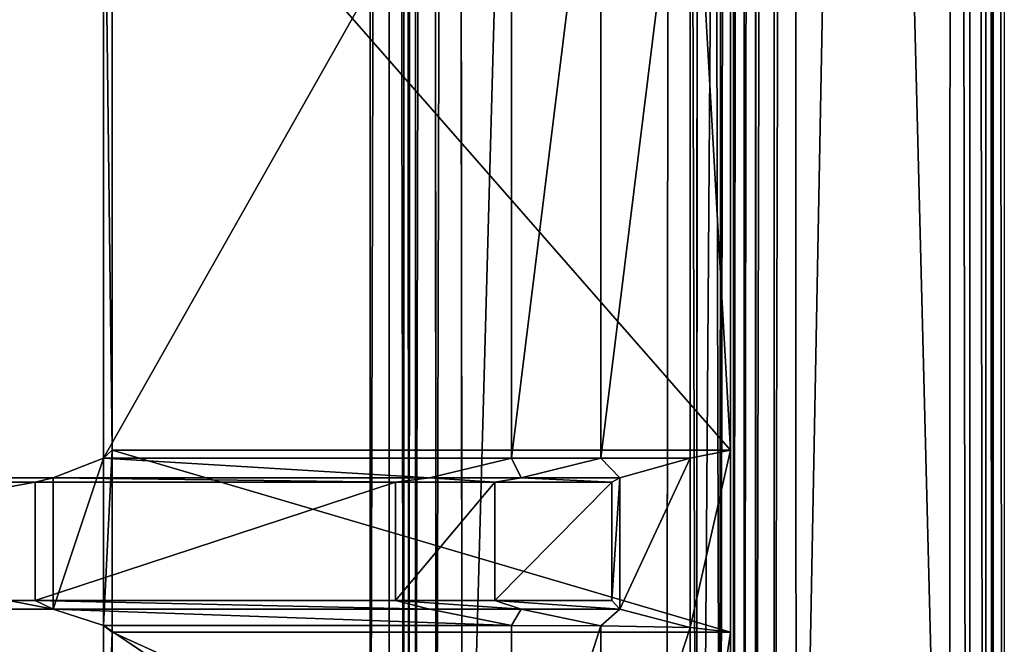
# Model space of a CAD drawing. Extents: x 0 to 22.9, y 0 to 20.5.
# Tile 182 of 233: x 20.9 to 22.9, y 5 to 6.3. Entities that reach past the tile are written whole.
import ezdxf

# ---------------------------------------------------------------- set-up
doc = ezdxf.new("R2010")
doc.units = 0
doc.header["$MEASUREMENT"] = 0
doc.layers.get('0').update_dxf_attribs({"color": 13, "linetype": 'CONTINUOUS'})
for name, color, linetype in [('CAST_IRON_-_PLATES_4', 27, 'CONTINUOUS'), ('GALVANIZED_METAL', 252, 'CONTINUOUS'), ('STAINLESS_STEEL', 251, 'CONTINUOUS')]:
    doc.layers.add(name, color=color, linetype=linetype)

# ---------------------------------------------------------------- blocks, each defined once
blk = doc.blocks.new('NGM5458UC_TRADECAD_DXF')
at = {"layer": 'CAST_IRON_-_PLATES_4', "color": 0}
for p, q in [((21.0784, 5.4076, 2.5028), (21.0784, 6.8966, 2.5028)), ((21.0784, 5.4076, 2.5028), (21.0784, 6.8966, 2.5028)), ((21.9207, 5.4076, 2.5028), (21.9207, 6.8966, 2.5028)), ((21.9207, 5.4076, 2.5028), (21.9207, 6.8966, 2.5028)), ((22.1053, 6.8966, 2.4874), (22.1053, 5.4076, 2.4874)), ((22.1053, 6.8966, 2.4874), (22.1053, 5.4076, 2.4874)), ((22.2899, 5.4076, 2.4399), (22.2899, 6.8966, 2.4399)), ((22.2899, 5.4076, 2.4399), (22.2899, 6.8966, 2.4399)), ((21.0961, 5.4235, 2.2817), (21.0961, 6.8825, 2.2817)), ((21.0961, 5.4235, 2.2817), (21.0961, 6.8825, 2.2817)), ((22.3729, 6.8825, 2.2817), (22.3729, 5.4235, 2.2817)), ((22.3729, 6.8825, 2.2817), (22.3729, 5.4235, 2.2817)), ((21.0784, 5.4076, 2.5028), (21.0961, 5.4235, 2.2817)), ((21.0784, 5.4076, 2.5028), (21.0961, 5.4235, 2.2817)), ((21.0961, 5.4235, 2.2817), (22.3729, 5.4235, 2.2817)), ((21.0961, 5.0479, 2.2817), (21.0961, 5.4235, 2.2817)), ((21.0961, 5.4235, 2.2817), (22.3729, 5.4235, 2.2817)), ((21.0961, 5.0479, 2.2817), (21.0961, 5.4235, 2.2817)), ((22.2899, 5.4076, 2.4399), (22.3729, 5.4235, 2.2817)), ((22.2899, 5.4076, 2.4399), (22.3729, 5.4235, 2.2817)), ((22.3729, 5.4235, 2.2817), (22.3729, 5.0479, 2.2817)), ((22.3729, 5.4235, 2.2817), (22.3729, 5.0479, 2.2817)), ((20.9746, 5.3669, 3.6985), (21.0784, 5.4076, 2.5028)), ((20.9746, 5.3669, 3.6985), (21.0784, 5.4076, 2.5028)), ((21.9207, 5.4076, 2.5028), (21.0784, 5.4076, 2.5028)), ((21.9207, 5.4076, 2.5028), (21.0784, 5.4076, 2.5028)), ((21.0784, 5.0619, 2.5028), (21.0784, 5.4076, 2.5028)), ((21.0784, 5.0619, 2.5028), (21.0784, 5.4076, 2.5028)), ((21.7519, 5.3669, 3.6985), (21.9207, 5.4076, 2.5028)), ((21.7519, 5.3669, 3.6985), (21.9207, 5.4076, 2.5028)), ((22.1053, 5.4076, 2.4874), (21.9207, 5.4076, 2.5028)), ((22.1053, 5.4076, 2.4874), (21.9207, 5.4076, 2.5028)), ((22.1053, 5.4076, 2.4874), (21.9407, 5.3669, 3.6985)), ((22.1053, 5.4076, 2.4874), (21.9407, 5.3669, 3.6985)), ((22.1053, 5.4076, 2.4874), (22.2899, 5.4076, 2.4399)), ((22.1053, 5.4076, 2.4874), (22.2899, 5.4076, 2.4399)), ((22.2899, 5.4076, 2.4399), (22.1448, 5.3669, 3.6985)), ((22.2899, 5.4076, 2.4399), (22.1448, 5.3669, 3.6985)), ((22.2899, 5.0579, 2.4399), (22.2899, 5.4076, 2.4399)), ((22.2899, 5.0579, 2.4399), (22.2899, 5.4076, 2.4399)), ((20.9375, 5.3577, 4.0797), (19.5831, 5.3577, 4.0797)), ((20.9375, 5.3577, 4.0797), (19.5831, 5.3577, 4.0797)), ((20.9746, 5.3669, 3.6985), (19.5834, 5.3669, 3.748)), ((20.9746, 5.3669, 3.6985), (19.5834, 5.3669, 3.748)), ((20.9375, 5.3577, 4.0797), (20.9746, 5.3669, 3.6985)), ((20.9375, 5.3577, 4.0797), (20.9746, 5.3669, 3.6985)), ((20.9375, 5.1135, 4.0797), (20.9375, 5.3577, 4.0797)), ((20.9375, 5.3577, 4.0797), (21.6816, 5.3577, 4.0797)), ((20.9375, 5.3577, 4.0797), (21.6816, 5.3577, 4.0797)), ((20.9375, 5.1135, 4.0797), (20.9375, 5.3577, 4.0797)), ((20.9746, 5.0954, 3.6679), (20.9746, 5.3669, 3.6985)), ((21.7519, 5.3669, 3.6985), (20.9746, 5.3669, 3.6985)), ((21.7519, 5.3669, 3.6985), (20.9746, 5.3669, 3.6985)), ((20.9746, 5.0954, 3.6679), (20.9746, 5.3669, 3.6985)), ((21.6816, 5.3577, 4.0797), (21.7519, 5.3669, 3.6985)), ((21.6816, 5.3577, 4.0797), (21.7519, 5.3669, 3.6985)), ((21.8865, 5.3577, 4.0797), (21.6816, 5.3577, 4.0797)), ((21.6816, 5.1135, 4.0797), (21.6816, 5.3577, 4.0797)), ((21.8865, 5.3577, 4.0797), (21.6816, 5.3577, 4.0797)), ((21.6816, 5.1135, 4.0797), (21.6816, 5.3577, 4.0797)), ((21.9407, 5.3669, 3.6985), (21.7519, 5.3669, 3.6985)), ((21.9407, 5.3669, 3.6985), (21.7519, 5.3669, 3.6985)), ((21.9407, 5.3669, 3.6985), (21.8865, 5.3577, 4.0797)), ((21.9407, 5.3669, 3.6985), (21.8865, 5.3577, 4.0797)), ((21.8865, 5.3577, 4.0797), (21.8865, 5.1135, 4.0797)), ((22.1285, 5.3577, 4.0797), (21.8865, 5.3577, 4.0797)), ((21.8865, 5.3577, 4.0797), (21.8865, 5.1135, 4.0797)), ((22.1285, 5.3577, 4.0797), (21.8865, 5.3577, 4.0797)), ((21.9407, 5.3669, 3.6985), (22.1448, 5.3669, 3.6985)), ((21.9407, 5.3669, 3.6985), (22.1448, 5.3669, 3.6985)), ((22.1285, 5.3577, 4.0797), (22.1448, 5.3669, 3.6985)), ((22.1285, 5.3577, 4.0797), (22.1448, 5.3669, 3.6985)), ((22.1285, 5.1135, 4.0797), (22.1285, 5.3577, 4.0797)), ((22.1285, 5.1135, 4.0797), (22.1285, 5.3577, 4.0797)), ((22.1448, 5.3669, 3.6985), (22.1448, 5.0954, 3.6679)), ((22.1448, 5.3669, 3.6985), (22.1448, 5.0954, 3.6679)), ((20.9375, 5.1135, 4.0797), (19.5831, 5.1135, 4.0797)), ((20.9375, 5.1135, 4.0797), (19.5831, 5.1135, 4.0797)), ((21.6816, 5.1135, 4.0797), (20.9375, 5.1135, 4.0797)), ((21.6816, 5.1135, 4.0797), (20.9375, 5.1135, 4.0797)), ((20.9746, 5.0954, 3.6679), (20.9375, 5.1135, 4.0797)), ((20.9746, 5.0954, 3.6679), (20.9375, 5.1135, 4.0797)), ((21.7519, 5.0954, 3.6679), (21.6816, 5.1135, 4.0797)), ((21.6816, 5.1135, 4.0797), (21.8865, 5.1135, 4.0797)), ((21.6816, 5.1135, 4.0797), (21.8865, 5.1135, 4.0797)), ((21.7519, 5.0954, 3.6679), (21.6816, 5.1135, 4.0797)), ((21.8865, 5.1135, 4.0797), (21.9407, 5.0954, 3.6679)), ((21.8865, 5.1135, 4.0797), (21.9407, 5.0954, 3.6679)), ((21.8865, 5.1135, 4.0797), (22.1285, 5.1135, 4.0797)), ((21.8865, 5.1135, 4.0797), (22.1285, 5.1135, 4.0797)), ((22.1448, 5.0954, 3.6679), (22.1285, 5.1135, 4.0797)), ((22.1448, 5.0954, 3.6679), (22.1285, 5.1135, 4.0797)), ((19.5834, 5.0954, 3.7175), (20.9746, 5.0954, 3.6679)), ((19.5834, 5.0954, 3.7175), (20.9746, 5.0954, 3.6679)), ((20.9746, 5.0954, 3.6679), (21.0784, 5.0619, 2.5028)), ((21.7519, 5.0954, 3.6679), (20.9746, 5.0954, 3.6679)), ((21.7519, 5.0954, 3.6679), (20.9746, 5.0954, 3.6679)), ((20.9746, 5.0954, 3.6679), (21.0784, 5.0619, 2.5028)), ((21.9207, 5.0619, 2.5028), (21.7519, 5.0954, 3.6679)), ((21.7519, 5.0954, 3.6679), (21.9407, 5.0954, 3.6679)), ((21.7519, 5.0954, 3.6679), (21.9407, 5.0954, 3.6679)), ((21.9207, 5.0619, 2.5028), (21.7519, 5.0954, 3.6679)), ((21.9407, 5.0954, 3.6679), (22.1053, 5.0609, 2.4874)), ((22.1448, 5.0954, 3.6679), (21.9407, 5.0954, 3.6679)), ((21.9407, 5.0954, 3.6679), (22.1053, 5.0609, 2.4874)), ((22.1448, 5.0954, 3.6679), (21.9407, 5.0954, 3.6679)), ((22.1448, 5.0954, 3.6679), (22.2899, 5.0579, 2.4399)), ((22.1448, 5.0954, 3.6679), (22.2899, 5.0579, 2.4399)), ((21.0784, 5.0619, 2.5028), (21.0781, 4.4921, 2.5025)), ((21.0784, 5.0619, 2.5028), (21.0781, 4.4921, 2.5025)), ((21.0961, 5.0479, 2.2817), (21.0784, 5.0619, 2.5028)), ((21.0961, 5.0479, 2.2817), (21.0784, 5.0619, 2.5028)), ((21.0784, 5.0619, 2.5028), (21.9207, 5.0619, 2.5028)), ((21.0784, 5.0619, 2.5028), (21.9207, 5.0619, 2.5028)), ((21.0953, 4.4677, 2.282), (21.0961, 5.0479, 2.2817)), ((21.0953, 4.4677, 2.282), (21.0961, 5.0479, 2.2817)), ((22.3729, 5.0479, 2.2817), (21.0961, 5.0479, 2.2817)), ((22.3729, 5.0479, 2.2817), (21.0961, 5.0479, 2.2817)), ((22.1053, 5.0609, 2.4874), (21.9207, 5.0619, 2.5028)), ((21.9212, 4.4921, 2.5025), (21.9207, 5.0619, 2.5028)), ((22.1053, 5.0609, 2.4874), (21.9207, 5.0619, 2.5028)), ((21.9212, 4.4921, 2.5025), (21.9207, 5.0619, 2.5028)), ((22.1053, 5.0609, 2.4874), (22.1056, 4.4921, 2.4872)), ((22.2899, 5.0579, 2.4399), (22.1053, 5.0609, 2.4874)), ((22.1053, 5.0609, 2.4874), (22.1056, 4.4921, 2.4872)), ((22.2899, 5.0579, 2.4399), (22.1053, 5.0609, 2.4874)), ((22.3729, 5.0479, 2.2817), (22.2899, 5.0579, 2.4399)), ((22.2899, 5.0579, 2.4399), (22.2899, 4.486, 2.4396)), ((22.2899, 5.0579, 2.4399), (22.2899, 4.486, 2.4396)), ((22.3729, 5.0479, 2.2817), (22.2899, 5.0579, 2.4399)), ((22.3729, 5.0479, 2.2817), (22.3729, 4.4677, 2.282)), ((22.3729, 5.0479, 2.2817), (22.3729, 4.4677, 2.282))]:
    blk.add_line(p, q, dxfattribs=at)
at = {"layer": 'GALVANIZED_METAL', "color": 0}
for p, q in [((22.9128, 0.0364, 1.7247), (22.9128, 20.4342, 1.7247)), ((22.4248, 0.1828, 1.7247), (22.4248, 19.2802, 1.7247)), ((22.4248, 0.1828, 1.7247), (22.4248, 19.2802, 1.7247)), ((22.2899, 0.579), (22.2899, 18.884)), ((22.2899, 0.579), (22.2899, 18.884))]:
    blk.add_line(p, q, dxfattribs=at)
at = {"layer": 'STAINLESS_STEEL', "color": 0}
for p, q in [((22.9005, 0.0815, 1.9412), (22.9009, 20.3925, 1.9412)), ((22.9005, 0.0815, 1.9412), (22.9009, 20.3925, 1.9412)), ((22.9156, 0.0815, 1.9017), (22.9156, 20.3929, 1.9017)), ((22.9156, 0.0815, 1.9017), (22.9156, 20.3929, 1.9017)), ((22.9386, 20.3929, 1.7247), (22.9386, 0.0815, 1.7247)), ((22.8256, 0.0815, 1.9807), (22.829, 20.3892, 1.9807)), ((22.8256, 0.0815, 1.9807), (22.829, 20.3892, 1.9807)), ((22.8668, 0.0815, 1.9708), (22.8685, 20.3911, 1.9708)), ((22.8668, 0.0815, 1.9708), (22.8685, 20.3911, 1.9708)), ((22.5053, 20.0352, 1.9807), (22.5087, 3.4716, 1.9807)), ((22.5053, 20.0352, 1.9807), (22.5087, 3.4716, 1.9807)), ((22.4633, 19.954, 1.9899), (22.4633, 3.5181, 1.9893)), ((22.4633, 19.954, 1.9899), (22.4633, 3.5181, 1.9893)), ((22.4245, 19.8934, 2.0176), (22.4255, 3.5593, 2.015)), ((22.4245, 19.8934, 2.0176), (22.4255, 3.5593, 2.015)), ((22.2581, 19.8825, 2.1848), (22.2412, 3.7167, 2.1848)), ((22.2581, 19.8825, 2.1848), (22.2412, 3.7167, 2.1848)), ((22.3101, 19.8771, 2.1758), (22.3029, 3.6796, 2.1761)), ((22.3101, 19.8771, 2.1758), (22.3029, 3.6796, 2.1761)), ((22.3544, 19.8732, 2.1488), (22.352, 3.6444, 2.1503)), ((22.3544, 19.8732, 2.1488), (22.352, 3.6444, 2.1503)), ((22.3796, 3.6176, 2.1119), (22.3803, 19.872, 2.1102)), ((22.3796, 3.6176, 2.1119), (22.3803, 19.872, 2.1102)), ((22.4009, 19.872, 2.0553), (22.4016, 3.5882, 2.0536)), ((22.4009, 19.872, 2.0553), (22.4016, 3.5882, 2.0536)), ((21.8199, 3.9527, 2.1848), (21.803, 19.5478, 2.1848)), ((21.8199, 3.9527, 2.1848), (21.803, 19.5478, 2.1848)), ((21.7656, 4.0221, 2.1746), (21.757, 19.5139, 2.1746)), ((21.7656, 4.0221, 2.1746), (21.757, 19.5139, 2.1746)), ((21.7089, 19.4786, 2.105), (21.7089, 4.0947, 2.105)), ((21.7089, 4.0947, 2.0604), (21.7089, 19.4786, 2.0604)), ((21.7089, 4.0947, 2.0604), (21.7089, 19.4786, 2.0604)), ((21.7089, 19.4786, 2.105), (21.7089, 4.0947, 2.105)), ((21.7231, 4.0765, 2.144), (21.7209, 19.4874, 2.144)), ((21.7231, 4.0765, 2.144), (21.7209, 19.4874, 2.144)), ((21.6987, 4.0947, 2.0215), (21.6987, 19.4684, 2.0215)), ((21.6987, 4.0947, 2.0215), (21.6987, 19.4684, 2.0215)), ((21.6682, 4.0947, 1.9909), (21.6682, 19.4378, 1.9909)), ((21.6682, 4.0947, 1.9909), (21.6682, 19.4378, 1.9909)), ((21.6292, 19.3988, 1.9807), (21.6292, 4.0947, 1.9807)), ((21.6292, 19.3988, 1.9807), (21.6292, 4.0947, 1.9807))]:
    blk.add_line(p, q, dxfattribs=at)
at = {"layer": 'CAST_IRON_-_PLATES_4', "color": 0}
mesh = blk.add_polyface(dxfattribs=at)
corners = [(21.9207, 6.8966, 2.5028), (21.0784, 5.4076, 2.5028), (21.0784, 6.8966, 2.5028), (21.9207, 5.4076, 2.5028)]
mesh.append_faces([[corners[k] for k in face] for face in [(0, 1, 2), (1, 0, 3)]], dxfattribs={"vtx0": -1, "color": 0})
mesh = blk.add_polyface(dxfattribs=at)
corners = [(21.0961, 5.4235, 2.2817), (21.0784, 6.8966, 2.5028), (21.0784, 5.4076, 2.5028), (21.0961, 6.8825, 2.2817)]
mesh.append_faces([[corners[k] for k in face] for face in [(0, 1, 2), (1, 0, 3)]], dxfattribs={"vtx0": -1, "color": 0})
mesh = blk.add_polyface(dxfattribs=at)
corners = [(22.1053, 6.8966, 2.4874), (21.9207, 5.4076, 2.5028), (21.9207, 6.8966, 2.5028), (22.1053, 5.4076, 2.4874)]
mesh.append_faces([[corners[k] for k in face] for face in [(0, 1, 2), (1, 0, 3)]], dxfattribs={"vtx0": -1, "color": 0})
mesh = blk.add_polyface(dxfattribs=at)
corners = [(22.2899, 6.8966, 2.4399), (22.1053, 5.4076, 2.4874), (22.1053, 6.8966, 2.4874), (22.2899, 5.4076, 2.4399)]
mesh.append_faces([[corners[k] for k in face] for face in [(0, 1, 2), (1, 0, 3)]], dxfattribs={"vtx0": -1, "color": 0})
mesh = blk.add_polyface(dxfattribs=at)
corners = [(22.2899, 6.8966, 2.4399), (22.3729, 5.4235, 2.2817), (22.2899, 5.4076, 2.4399), (22.3729, 6.8825, 2.2817)]
mesh.append_faces([[corners[k] for k in face] for face in [(0, 1, 2), (1, 0, 3)]], dxfattribs={"vtx0": -1, "color": 0})
mesh = blk.add_polyface(dxfattribs=at)
corners = [(22.3729, 5.4235, 2.2817), (21.0961, 6.8825, 2.2817), (21.0961, 5.4235, 2.2817), (22.3729, 6.8825, 2.2817)]
mesh.append_faces([[corners[k] for k in face] for face in [(0, 1, 2), (1, 0, 3)]], dxfattribs={"vtx0": -1, "color": 0})
mesh = blk.add_polyface(dxfattribs=at)
corners = [(21.0961, 5.4235, 2.2817), (21.0784, 5.0619, 2.5028), (21.0961, 5.0479, 2.2817), (21.0784, 5.4076, 2.5028)]
mesh.append_faces([[corners[k] for k in face] for face in [(0, 1, 2), (1, 0, 3)]], dxfattribs={"vtx0": -1, "color": 0})
mesh = blk.add_polyface(dxfattribs=at)
corners = [(22.3729, 5.0479, 2.2817), (21.0961, 5.4235, 2.2817), (21.0961, 5.0479, 2.2817), (22.3729, 5.4235, 2.2817)]
mesh.append_faces([[corners[k] for k in face] for face in [(0, 1, 2), (1, 0, 3)]], dxfattribs={"vtx0": -1, "color": 0})
mesh = blk.add_polyface(dxfattribs=at)
corners = [(22.2899, 5.0579, 2.4399), (22.3729, 5.4235, 2.2817), (22.3729, 5.0479, 2.2817), (22.2899, 5.4076, 2.4399)]
mesh.append_faces([[corners[k] for k in face] for face in [(0, 1, 2), (1, 0, 3)]], dxfattribs={"vtx0": -1, "color": 0})
mesh = blk.add_polyface(dxfattribs=at)
corners = [(21.7519, 5.3669, 3.6985), (21.0784, 5.4076, 2.5028), (21.9207, 5.4076, 2.5028), (20.9746, 5.3669, 3.6985)]
mesh.append_faces([[corners[k] for k in face] for face in [(0, 1, 2), (1, 0, 3)]], dxfattribs={"vtx0": -1, "color": 0})
mesh = blk.add_polyface(dxfattribs=at)
corners = [(21.0784, 5.4076, 2.5028), (20.9746, 5.0954, 3.6679), (21.0784, 5.0619, 2.5028), (20.9746, 5.3669, 3.6985)]
mesh.append_faces([[corners[k] for k in face] for face in [(0, 1, 2), (1, 0, 3)]], dxfattribs={"vtx0": -1, "color": 0})
mesh = blk.add_polyface(dxfattribs=at)
corners = [(21.9407, 5.3669, 3.6985), (21.9207, 5.4076, 2.5028), (22.1053, 5.4076, 2.4874), (21.7519, 5.3669, 3.6985)]
mesh.append_faces([[corners[k] for k in face] for face in [(0, 1, 2), (1, 0, 3)]], dxfattribs={"vtx0": -1, "color": 0})
mesh = blk.add_polyface(dxfattribs=at)
corners = [(22.1448, 5.3669, 3.6985), (22.1053, 5.4076, 2.4874), (22.2899, 5.4076, 2.4399), (21.9407, 5.3669, 3.6985)]
mesh.append_faces([[corners[k] for k in face] for face in [(0, 1, 2), (1, 0, 3)]], dxfattribs={"vtx0": -1, "color": 0})
mesh = blk.add_polyface(dxfattribs=at)
corners = [(22.2899, 5.4076, 2.4399), (22.2899, 5.0579, 2.4399), (22.1448, 5.0954, 3.6679)]
mesh.append_faces([[corners[k] for k in face] for face in [(0, 1, 2)]], dxfattribs={"color": 0})
mesh = blk.add_polyface(dxfattribs=at)
corners = [(22.2899, 5.4076, 2.4399), (22.1448, 5.0954, 3.6679), (22.1448, 5.3669, 3.6985)]
mesh.append_faces([[corners[k] for k in face] for face in [(0, 1, 2)]], dxfattribs={"color": 0})
mesh = blk.add_polyface(dxfattribs=at)
corners = [(20.9375, 5.3577, 4.0797), (19.5834, 5.3669, 3.748), (20.9746, 5.3669, 3.6985), (19.5831, 5.3577, 4.0797)]
mesh.append_faces([[corners[k] for k in face] for face in [(0, 1, 2), (1, 0, 3)]], dxfattribs={"vtx0": -1, "color": 0})
mesh = blk.add_polyface(dxfattribs=at)
corners = [(20.9375, 5.3577, 4.0797), (19.5831, 5.1135, 4.0797), (19.5831, 5.3577, 4.0797), (20.9375, 5.1135, 4.0797)]
mesh.append_faces([[corners[k] for k in face] for face in [(0, 1, 2), (1, 0, 3)]], dxfattribs={"vtx0": -1, "color": 0})
mesh = blk.add_polyface(dxfattribs=at)
corners = [(20.9746, 5.0954, 3.6679), (19.5834, 5.3669, 3.748), (19.5834, 5.0954, 3.7175), (20.9746, 5.3669, 3.6985)]
mesh.append_faces([[corners[k] for k in face] for face in [(0, 1, 2), (1, 0, 3)]], dxfattribs={"vtx0": -1, "color": 0})
mesh = blk.add_polyface(dxfattribs=at)
corners = [(21.6816, 5.3577, 4.0797), (20.9746, 5.3669, 3.6985), (21.7519, 5.3669, 3.6985), (20.9375, 5.3577, 4.0797)]
mesh.append_faces([[corners[k] for k in face] for face in [(0, 1, 2), (1, 0, 3)]], dxfattribs={"vtx0": -1, "color": 0})
mesh = blk.add_polyface(dxfattribs=at)
corners = [(21.6816, 5.3577, 4.0797), (20.9375, 5.1135, 4.0797), (20.9375, 5.3577, 4.0797), (21.6816, 5.1135, 4.0797)]
mesh.append_faces([[corners[k] for k in face] for face in [(0, 1, 2), (1, 0, 3)]], dxfattribs={"vtx0": -1, "color": 0})
mesh = blk.add_polyface(dxfattribs=at)
corners = [(21.8865, 5.3577, 4.0797), (21.7519, 5.3669, 3.6985), (21.9407, 5.3669, 3.6985), (21.6816, 5.3577, 4.0797)]
mesh.append_faces([[corners[k] for k in face] for face in [(0, 1, 2), (1, 0, 3)]], dxfattribs={"vtx0": -1, "color": 0})
mesh = blk.add_polyface(dxfattribs=at)
corners = [(21.8865, 5.3577, 4.0797), (21.6816, 5.1135, 4.0797), (21.6816, 5.3577, 4.0797), (21.8865, 5.1135, 4.0797)]
mesh.append_faces([[corners[k] for k in face] for face in [(0, 1, 2), (1, 0, 3)]], dxfattribs={"vtx0": -1, "color": 0})
mesh = blk.add_polyface(dxfattribs=at)
corners = [(22.1285, 5.3577, 4.0797), (21.9407, 5.3669, 3.6985), (22.1448, 5.3669, 3.6985), (21.8865, 5.3577, 4.0797)]
mesh.append_faces([[corners[k] for k in face] for face in [(0, 1, 2), (1, 0, 3)]], dxfattribs={"vtx0": -1, "color": 0})
mesh = blk.add_polyface(dxfattribs=at)
corners = [(22.1285, 5.3577, 4.0797), (21.8865, 5.1135, 4.0797), (21.8865, 5.3577, 4.0797), (22.1285, 5.1135, 4.0797)]
mesh.append_faces([[corners[k] for k in face] for face in [(0, 1, 2), (1, 0, 3)]], dxfattribs={"vtx0": -1, "color": 0})
mesh = blk.add_polyface(dxfattribs=at)
corners = [(22.1285, 5.1135, 4.0797), (22.1448, 5.3669, 3.6985), (22.1448, 5.0954, 3.6679), (22.1285, 5.3577, 4.0797)]
mesh.append_faces([[corners[k] for k in face] for face in [(0, 1, 2), (1, 0, 3)]], dxfattribs={"vtx0": -1, "color": 0})
mesh = blk.add_polyface(dxfattribs=at)
corners = [(19.5834, 5.0954, 3.7175), (20.9375, 5.1135, 4.0797), (20.9746, 5.0954, 3.6679), (19.5831, 5.1135, 4.0797)]
mesh.append_faces([[corners[k] for k in face] for face in [(0, 1, 2), (1, 0, 3)]], dxfattribs={"vtx0": -1, "color": 0})
mesh = blk.add_polyface(dxfattribs=at)
corners = [(20.9375, 5.1135, 4.0797), (21.7519, 5.0954, 3.6679), (20.9746, 5.0954, 3.6679), (21.6816, 5.1135, 4.0797)]
mesh.append_faces([[corners[k] for k in face] for face in [(0, 1, 2), (1, 0, 3)]], dxfattribs={"vtx0": -1, "color": 0})
mesh = blk.add_polyface(dxfattribs=at)
corners = [(21.6816, 5.1135, 4.0797), (21.9407, 5.0954, 3.6679), (21.7519, 5.0954, 3.6679), (21.8865, 5.1135, 4.0797)]
mesh.append_faces([[corners[k] for k in face] for face in [(0, 1, 2), (1, 0, 3)]], dxfattribs={"vtx0": -1, "color": 0})
mesh = blk.add_polyface(dxfattribs=at)
corners = [(21.8865, 5.1135, 4.0797), (22.1448, 5.0954, 3.6679), (21.9407, 5.0954, 3.6679), (22.1285, 5.1135, 4.0797)]
mesh.append_faces([[corners[k] for k in face] for face in [(0, 1, 2), (1, 0, 3)]], dxfattribs={"vtx0": -1, "color": 0})
mesh = blk.add_polyface(dxfattribs=at)
corners = [(20.9746, 5.0954, 3.6679), (21.9207, 5.0619, 2.5028), (21.0784, 5.0619, 2.5028), (21.7519, 5.0954, 3.6679)]
mesh.append_faces([[corners[k] for k in face] for face in [(0, 1, 2), (1, 0, 3)]], dxfattribs={"vtx0": -1, "color": 0})
mesh = blk.add_polyface(dxfattribs=at)
corners = [(21.9207, 5.0619, 2.5028), (21.9407, 5.0954, 3.6679), (22.1053, 5.0609, 2.4874), (21.7519, 5.0954, 3.6679)]
mesh.append_faces([[corners[k] for k in face] for face in [(0, 1, 2), (1, 0, 3)]], dxfattribs={"vtx0": -1, "color": 0})
mesh = blk.add_polyface(dxfattribs=at)
corners = [(22.1053, 5.0609, 2.4874), (22.1448, 5.0954, 3.6679), (22.2899, 5.0579, 2.4399), (21.9407, 5.0954, 3.6679)]
mesh.append_faces([[corners[k] for k in face] for face in [(0, 1, 2), (1, 0, 3)]], dxfattribs={"vtx0": -1, "color": 0})
mesh = blk.add_polyface(dxfattribs=at)
corners = [(21.0961, 5.0479, 2.2817), (21.0781, 4.4921, 2.5025), (21.0953, 4.4677, 2.282), (21.0784, 5.0619, 2.5028)]
mesh.append_faces([[corners[k] for k in face] for face in [(0, 1, 2), (1, 0, 3)]], dxfattribs={"vtx0": -1, "color": 0})
mesh = blk.add_polyface(dxfattribs=at)
corners = [(21.0784, 5.0619, 2.5028), (21.9212, 4.4921, 2.5025), (21.0781, 4.4921, 2.5025), (21.9207, 5.0619, 2.5028)]
mesh.append_faces([[corners[k] for k in face] for face in [(0, 1, 2), (1, 0, 3)]], dxfattribs={"vtx0": -1, "color": 0})
mesh = blk.add_polyface(dxfattribs=at)
corners = [(22.3729, 4.4677, 2.282), (21.0961, 5.0479, 2.2817), (21.0953, 4.4677, 2.282), (22.3729, 5.0479, 2.2817)]
mesh.append_faces([[corners[k] for k in face] for face in [(0, 1, 2), (1, 0, 3)]], dxfattribs={"vtx0": -1, "color": 0})
mesh = blk.add_polyface(dxfattribs=at)
corners = [(22.1053, 5.0609, 2.4874), (21.9212, 4.4921, 2.5025), (21.9207, 5.0619, 2.5028), (22.1056, 4.4921, 2.4872)]
mesh.append_faces([[corners[k] for k in face] for face in [(0, 1, 2), (1, 0, 3)]], dxfattribs={"vtx0": -1, "color": 0})
mesh = blk.add_polyface(dxfattribs=at)
corners = [(22.2899, 5.0579, 2.4399), (22.1056, 4.4921, 2.4872), (22.1053, 5.0609, 2.4874), (22.2899, 4.486, 2.4396)]
mesh.append_faces([[corners[k] for k in face] for face in [(0, 1, 2), (1, 0, 3)]], dxfattribs={"vtx0": -1, "color": 0})
mesh = blk.add_polyface(dxfattribs=at)
corners = [(22.2899, 4.486, 2.4396), (22.3729, 5.0479, 2.2817), (22.3729, 4.4677, 2.282), (22.2899, 5.0579, 2.4399)]
mesh.append_faces([[corners[k] for k in face] for face in [(0, 1, 2), (1, 0, 3)]], dxfattribs={"vtx0": -1, "color": 0})
at = {"layer": 'GALVANIZED_METAL', "color": 0}
mesh = blk.add_polyface(dxfattribs=at)
corners = [(22.9128, 0.0364, 1.7247), (22.4248, 19.2802, 1.7247), (22.4248, 0.1828, 1.7247), (22.9128, 20.4342, 1.7247)]
mesh.append_faces([[corners[k] for k in face] for face in [(0, 1, 2), (1, 0, 3)]], dxfattribs={"vtx0": -1, "color": 0})
mesh = blk.add_polyface(dxfattribs=at)
corners = [(22.4248, 19.2802, 1.7247), (22.2899, 0.579), (22.4248, 0.1828, 1.7247), (22.2899, 18.884)]
mesh.append_faces([[corners[k] for k in face] for face in [(0, 1, 2), (1, 0, 3)]], dxfattribs={"vtx0": -1, "color": 0})
mesh = blk.add_polyface(dxfattribs=at)
corners = [(22.2899, 0.579), (0.6671, 18.884), (0.6671, 0.9145), (22.2899, 18.884)]
mesh.append_faces([[corners[k] for k in face] for face in [(0, 1, 2), (1, 0, 3)]], dxfattribs={"vtx0": -1, "color": 0})
at = {"layer": 'STAINLESS_STEEL', "color": 0}
mesh = blk.add_polyface(dxfattribs=at)
corners = [(22.8685, 20.3911, 1.9708), (22.9005, 0.0815, 1.9412), (22.8668, 0.0815, 1.9708), (22.9009, 20.3925, 1.9412)]
mesh.append_faces([[corners[k] for k in face] for face in [(0, 1, 2), (1, 0, 3)]], dxfattribs={"vtx0": -1, "color": 0})
mesh = blk.add_polyface(dxfattribs=at)
corners = [(22.9009, 20.3925, 1.9412), (22.9156, 0.0815, 1.9017), (22.9005, 0.0815, 1.9412), (22.9156, 20.3929, 1.9017)]
mesh.append_faces([[corners[k] for k in face] for face in [(0, 1, 2), (1, 0, 3)]], dxfattribs={"vtx0": -1, "color": 0})
mesh = blk.add_polyface(dxfattribs=at)
corners = [(22.9156, 20.3929, 1.9017), (22.9386, 0.0815, 1.7247), (22.9156, 0.0815, 1.9017), (22.9386, 20.3929, 1.7247)]
mesh.append_faces([[corners[k] for k in face] for face in [(0, 1, 2), (1, 0, 3)]], dxfattribs={"vtx0": -1, "color": 0})
mesh = blk.add_polyface(dxfattribs=at)
corners = [(22.829, 20.3892, 1.9807), (22.5087, 3.4716, 1.9807), (22.5053, 20.0352, 1.9807), (22.8256, 0.0815, 1.9807)]
mesh.append_faces([[corners[k] for k in face] for face in [(0, 1, 2), (1, 0, 3)]], dxfattribs={"vtx0": -1, "color": 0})
mesh = blk.add_polyface(dxfattribs=at)
corners = [(22.829, 20.3892, 1.9807), (22.8668, 0.0815, 1.9708), (22.8256, 0.0815, 1.9807), (22.8685, 20.3911, 1.9708)]
mesh.append_faces([[corners[k] for k in face] for face in [(0, 1, 2), (1, 0, 3)]], dxfattribs={"vtx0": -1, "color": 0})
mesh = blk.add_polyface(dxfattribs=at)
corners = [(22.5053, 20.0352, 1.9807), (22.4633, 3.5181, 1.9893), (22.4633, 19.954, 1.9899), (22.5087, 3.4716, 1.9807)]
mesh.append_faces([[corners[k] for k in face] for face in [(0, 1, 2), (1, 0, 3)]], dxfattribs={"vtx0": -1, "color": 0})
mesh = blk.add_polyface(dxfattribs=at)
corners = [(22.4633, 19.954, 1.9899), (22.4255, 3.5593, 2.015), (22.4245, 19.8934, 2.0176), (22.4633, 3.5181, 1.9893)]
mesh.append_faces([[corners[k] for k in face] for face in [(0, 1, 2), (1, 0, 3)]], dxfattribs={"vtx0": -1, "color": 0})
mesh = blk.add_polyface(dxfattribs=at)
corners = [(22.4016, 3.5882, 2.0536), (22.4245, 19.8934, 2.0176), (22.4255, 3.5593, 2.015), (22.4009, 19.872, 2.0553)]
mesh.append_faces([[corners[k] for k in face] for face in [(0, 1, 2), (1, 0, 3)]], dxfattribs={"vtx0": -1, "color": 0})
mesh = blk.add_polyface(dxfattribs=at)
corners = [(22.2581, 19.8825, 2.1848), (21.8199, 3.9527, 2.1848), (21.803, 19.5478, 2.1848), (22.2412, 3.7167, 2.1848)]
mesh.append_faces([[corners[k] for k in face] for face in [(0, 1, 2), (1, 0, 3)]], dxfattribs={"vtx0": -1, "color": 0})
mesh = blk.add_polyface(dxfattribs=at)
corners = [(22.2581, 19.8825, 2.1848), (22.3029, 3.6796, 2.1761), (22.2412, 3.7167, 2.1848), (22.3101, 19.8771, 2.1758)]
mesh.append_faces([[corners[k] for k in face] for face in [(0, 1, 2), (1, 0, 3)]], dxfattribs={"vtx0": -1, "color": 0})
mesh = blk.add_polyface(dxfattribs=at)
corners = [(22.3101, 19.8771, 2.1758), (22.352, 3.6444, 2.1503), (22.3029, 3.6796, 2.1761), (22.3544, 19.8732, 2.1488)]
mesh.append_faces([[corners[k] for k in face] for face in [(0, 1, 2), (1, 0, 3)]], dxfattribs={"vtx0": -1, "color": 0})
mesh = blk.add_polyface(dxfattribs=at)
corners = [(22.352, 3.6444, 2.1503), (22.3803, 19.872, 2.1102), (22.3796, 3.6176, 2.1119), (22.3544, 19.8732, 2.1488)]
mesh.append_faces([[corners[k] for k in face] for face in [(0, 1, 2), (1, 0, 3)]], dxfattribs={"vtx0": -1, "color": 0})
mesh = blk.add_polyface(dxfattribs=at)
corners = [(22.3796, 3.6176, 2.1119), (22.4009, 19.872, 2.0553), (22.4016, 3.5882, 2.0536), (22.3803, 19.872, 2.1102)]
mesh.append_faces([[corners[k] for k in face] for face in [(0, 1, 2), (1, 0, 3)]], dxfattribs={"vtx0": -1, "color": 0})
mesh = blk.add_polyface(dxfattribs=at)
corners = [(21.803, 19.5478, 2.1848), (21.7656, 4.0221, 2.1746), (21.757, 19.5139, 2.1746), (21.8199, 3.9527, 2.1848)]
mesh.append_faces([[corners[k] for k in face] for face in [(0, 1, 2), (1, 0, 3)]], dxfattribs={"vtx0": -1, "color": 0})
mesh = blk.add_polyface(dxfattribs=at)
corners = [(21.757, 19.5139, 2.1746), (21.7231, 4.0765, 2.144), (21.7209, 19.4874, 2.144)]
mesh.append_faces([[corners[k] for k in face] for face in [(0, 1, 2)]], dxfattribs={"color": 0})
mesh = blk.add_polyface(dxfattribs=at)
corners = [(21.7656, 4.0221, 2.1746), (21.7231, 4.0765, 2.144), (21.757, 19.5139, 2.1746)]
mesh.append_faces([[corners[k] for k in face] for face in [(0, 1, 2)]], dxfattribs={"color": 0})
mesh = blk.add_polyface(dxfattribs=at)
corners = [(21.6987, 19.4684, 2.0215), (21.7089, 4.0947, 2.0604), (21.6987, 4.0947, 2.0215), (21.7089, 19.4786, 2.0604)]
mesh.append_faces([[corners[k] for k in face] for face in [(0, 1, 2), (1, 0, 3)]], dxfattribs={"vtx0": -1, "color": 0})
mesh = blk.add_polyface(dxfattribs=at)
corners = [(21.7089, 4.0947, 2.105), (21.7209, 19.4874, 2.144), (21.7231, 4.0765, 2.144), (21.7089, 19.4786, 2.105)]
mesh.append_faces([[corners[k] for k in face] for face in [(0, 1, 2), (1, 0, 3)]], dxfattribs={"vtx0": -1, "color": 0})
mesh = blk.add_polyface(dxfattribs=at)
corners = [(21.7089, 19.4786, 2.0604), (21.7089, 4.0947, 2.105), (21.7089, 4.0947, 2.0604), (21.7089, 19.4786, 2.105)]
mesh.append_faces([[corners[k] for k in face] for face in [(0, 1, 2), (1, 0, 3)]], dxfattribs={"vtx0": -1, "color": 0})
mesh = blk.add_polyface(dxfattribs=at)
corners = [(21.6682, 19.4378, 1.9909), (21.6987, 4.0947, 2.0215), (21.6682, 4.0947, 1.9909), (21.6987, 19.4684, 2.0215)]
mesh.append_faces([[corners[k] for k in face] for face in [(0, 1, 2), (1, 0, 3)]], dxfattribs={"vtx0": -1, "color": 0})
mesh = blk.add_polyface(dxfattribs=at)
corners = [(21.6682, 19.4378, 1.9909), (21.6292, 4.0947, 1.9807), (21.6292, 19.3988, 1.9807), (21.6682, 4.0947, 1.9909)]
mesh.append_faces([[corners[k] for k in face] for face in [(0, 1, 2), (1, 0, 3)]], dxfattribs={"vtx0": -1, "color": 0})
mesh = blk.add_polyface(dxfattribs=at)
corners = [(21.6292, 19.3988, 1.9807), (11.9903, 4.6529, 1.9807), (11.9903, 19.3993, 1.9807), (12.5652, 4.0947, 1.9807)]
mesh.append_faces([[corners[k] for k in face] for face in [(0, 1, 2), (1, 0, 3)]], dxfattribs={"vtx0": -1, "color": 0})
mesh = blk.add_polyface(dxfattribs=at)
corners = [(21.6292, 4.0947, 1.9807), (12.5652, 4.0947, 1.9807), (21.6292, 19.3988, 1.9807)]
mesh.append_faces([[corners[k] for k in face] for face in [(0, 1, 2)]], dxfattribs={"color": 0})

msp = doc.modelspace()

# ---------------------------------------------------------------- block references
at = {"color": 0}
msp.add_blockref('NGM5458UC_TRADECAD_DXF', (0, 0), dxfattribs=at)

doc.saveas('drawing.dxf')
